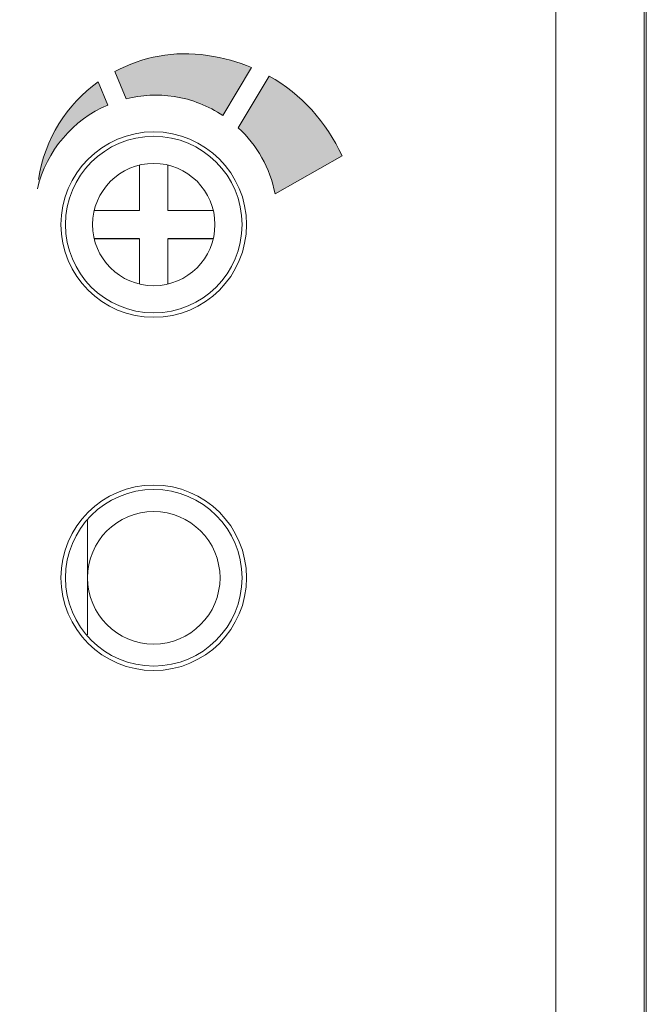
# Model space of a CAD drawing. Header units: millimetres. Extents: x 0 to 420, y 0 to 297.
# Tile 29 of 105: x 330 to 344, y 148 to 171. Entities that reach past the tile are written whole.
import ezdxf

# ---------------------------------------------------------------- set-up
doc = ezdxf.new("R2010")
doc.units = ezdxf.units.MM
doc.layers.get('0').update_dxf_attribs({"linetype": 'CONTINUOUS', "lineweight": 13})

# ---------------------------------------------------------------- blocks, each defined once
blk = doc.blocks.new('AD')
at = {"color": 7, "linetype": 'Continuous'}
for p, q in [((-0.32, 1.348), (-0.32, 0.32)), ((0.32, 0.32), (0.32, 1.348)), ((-0.32, 0.32), (-1.348, 0.32)), ((1.348, 0.32), (0.32, 0.32)), ((-1.348, -0.318), (-0.32, -0.318)), ((-1.348, -0.32), (-0.32, -0.32)), ((-1.188, -0.32), (-1.188, -0.318)), ((-0.32, -0.32), (-0.32, -1.348)), ((0.32, -0.318), (1.348, -0.318)), ((0.32, -1.348), (0.32, -0.32)), ((0.32, -0.32), (1.348, -0.32))]:
    blk.add_line(p, q, dxfattribs=at)
blk.add_circle((0, 0), 1.385)

msp = doc.modelspace()

# ---------------------------------------------------------------- hatches: boundary and pattern name
h = msp.add_hatch(color=7)
edge = h.paths.add_edge_path()
edge.add_spline(control_points=[(334.908, 168.518), (334.908, 168.518), (335.556, 169.608), (335.556, 169.608)], knot_values=[5, 5, 5, 5, 6, 6, 6, 6], degree=3, periodic=0)
edge.add_spline(control_points=[(335.556, 169.608), (335.253, 169.733), (334.922, 169.826), (334.56, 169.881)], knot_values=[0, 0, 0, 0, 1, 1, 1, 1], degree=3, periodic=0)
edge.add_spline(control_points=[(334.56, 169.881), (333.812, 169.996), (333.086, 169.85), (332.467, 169.518)], knot_values=[1, 1, 1, 1, 2, 2, 2, 2], degree=3, periodic=0)
edge.add_spline(control_points=[(332.467, 169.518), (332.467, 169.518), (332.724, 168.899), (332.724, 168.899)], knot_values=[2, 2, 2, 2, 3, 3, 3, 3], degree=3, periodic=0)
edge.add_spline(control_points=[(332.724, 168.899), (333.068, 168.986), (333.434, 169.007), (333.807, 168.95)], knot_values=[3, 3, 3, 3, 4, 4, 4, 4], degree=3, periodic=0)
edge.add_spline(control_points=[(333.807, 168.95), (334.215, 168.888), (334.585, 168.733), (334.908, 168.518)], knot_values=[4, 4, 4, 4, 5, 5, 5, 5], degree=3, periodic=0)
edge = h.paths.add_edge_path()
edge.add_spline(control_points=[(337.609, 167.608), (337.243, 168.377), (336.698, 169.004), (335.954, 169.414)], knot_values=[3, 3, 3, 3, 4, 4, 4, 4], degree=3, periodic=0)
edge.add_spline(control_points=[(335.954, 169.414), (335.954, 169.414), (335.258, 168.244), (335.258, 168.244)], knot_values=[0, 0, 0, 0, 1, 1, 1, 1], degree=3, periodic=0)
edge.add_spline(control_points=[(335.258, 168.244), (335.682, 167.848), (335.978, 167.328), (336.09, 166.749)], knot_values=[1, 1, 1, 1, 2, 2, 2, 2], degree=3, periodic=0)
edge.add_spline(control_points=[(336.09, 166.749), (336.09, 166.749), (337.609, 167.608), (337.609, 167.608)], knot_values=[2, 2, 2, 2, 3, 3, 3, 3], degree=3, periodic=0)
edge = h.paths.add_edge_path()
edge.add_spline(control_points=[(332.304, 168.758), (332.304, 168.758), (332.085, 169.283), (332.085, 169.283)], knot_values=[3, 3, 3, 3, 4, 4, 4, 4], degree=3, periodic=0)
edge.add_spline(control_points=[(332.085, 169.283), (331.383, 168.774), (330.876, 167.997), (330.734, 167.072)], knot_values=[0, 0, 0, 0, 1, 1, 1, 1], degree=3, periodic=0)
edge.add_spline(control_points=[(330.734, 167.072), (330.723, 167), (330.718, 166.929), (330.712, 166.857)], knot_values=[1, 1, 1, 1, 2, 2, 2, 2], degree=3, periodic=0)
edge.add_spline(control_points=[(330.712, 166.857), (330.916, 167.732), (331.524, 168.422), (332.304, 168.758)], knot_values=[2, 2, 2, 2, 3, 3, 3, 3], degree=3, periodic=0)
edge = h.paths.add_edge_path()
edge.add_spline(control_points=[(330.311, 166.396), (330.311, 166.396), (330.311, 166.161), (330.311, 166.161)], knot_values=[0, 0, 0, 0, 1, 1, 1, 1], degree=3, periodic=0)

# ---------------------------------------------------------------- linework, layer by layer
at = {"color": 7, "linetype": 'Continuous'}
for p, q in [((344.445, 207.55), (344.445, 89.55)), ((342.445, 91.05), (342.445, 206.05)), ((344.495, 180.25), (344.495, 116.75)), ((331.845, 156.756), (331.845, 159.344))]:
    msp.add_line(p, q, dxfattribs=at)
at = {"color": 7}
msp.add_line((342.445, 206.05), (342.445, 127.215), dxfattribs=at)
at = {"color": 7, "linetype": 'Continuous'}
for centre, radius in [((333.345, 166.05), 2.1), ((333.345, 166.05), 2), ((333.345, 158.05), 2.1), ((333.345, 158.05), 2), ((333.345, 158.05), 1.5)]:
    msp.add_circle(centre, radius, dxfattribs=at)
at = {"color": 7}
msp.add_circle((333.345, 166.05), 2.1, dxfattribs=at)
for points in [[(334.56, 169.881), (333.812, 169.996), (333.086, 169.85), (332.467, 169.518)], [(335.556, 169.608), (335.253, 169.733), (334.922, 169.826), (334.56, 169.881)], [(332.467, 169.518), (332.467, 169.518), (332.724, 168.899), (332.724, 168.899)], [(334.908, 168.518), (334.908, 168.518), (335.556, 169.608), (335.556, 169.608)], [(332.085, 169.283), (331.383, 168.774), (330.876, 167.997), (330.734, 167.072)], [(332.304, 168.758), (332.304, 168.758), (332.085, 169.283), (332.085, 169.283)], [(335.954, 169.414), (335.954, 169.414), (335.258, 168.244), (335.258, 168.244)], [(337.609, 167.608), (337.243, 168.377), (336.698, 169.004), (335.954, 169.414)], [(332.724, 168.899), (333.068, 168.986), (333.434, 169.007), (333.807, 168.95)], [(333.807, 168.95), (334.215, 168.888), (334.585, 168.733), (334.908, 168.518)], [(330.712, 166.857), (330.916, 167.732), (331.524, 168.422), (332.304, 168.758)], [(335.258, 168.244), (335.682, 167.848), (335.978, 167.328), (336.09, 166.749)], [(336.09, 166.749), (336.09, 166.749), (337.609, 167.608), (337.609, 167.608)]]:
    msp.add_open_spline(points, degree=3, dxfattribs=at)

# ---------------------------------------------------------------- block references
msp.add_blockref('AD', (333.345, 166.05))

doc.saveas('drawing.dxf')
